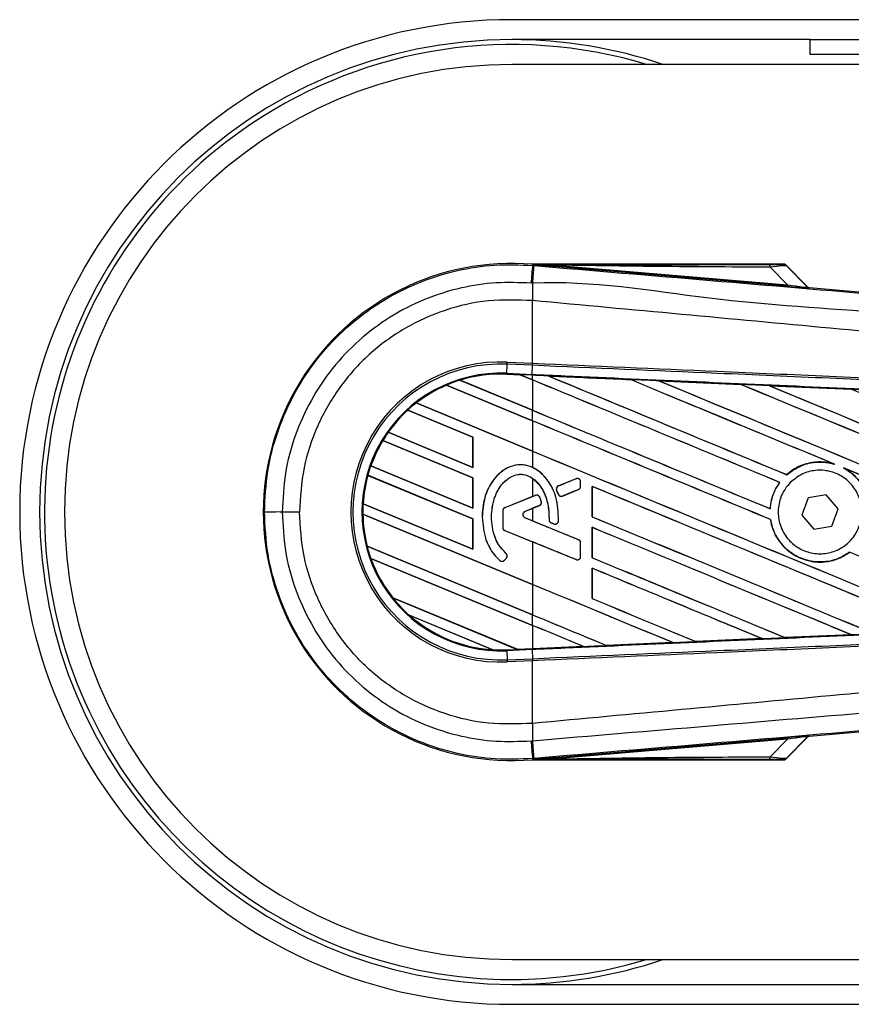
# Model space of a CAD drawing. Header units: millimetres. Extents: x 0 to 420, y 0 to 297.
# Tile 6 of 15: x 56.46 to 60.42, y 215.67 to 220.35. Entities that reach past the tile are written whole.
import ezdxf

# ---------------------------------------------------------------- set-up
doc = ezdxf.new("R2010")
doc.units = ezdxf.units.MM

msp = doc.modelspace()

# ---------------------------------------------------------------- linework, layer by layer
at = {"color": 7, "linetype": 'Continuous', "lineweight": 25}
for p, q in [((220.06134, 220.35454), (58.80395, 220.35454)), ((60.22388, 220.25987), (58.80395, 220.25987)), ((60.22388, 220.18888), (60.22388, 220.25987)), ((60.22388, 220.25987), (60.46053, 220.25987)), ((60.46053, 220.18888), (60.22388, 220.18888)), ((70.87331, 220.14155), (58.80395, 220.14155)), ((58.90289, 219.18503), (58.90335, 219.19054)), ((58.90289, 219.18503), (58.91057, 219.18438)), ((58.90335, 219.19054), (58.90358, 219.19052)), ((58.90358, 219.19054), (58.90358, 219.19052)), ((58.90585, 219.18827), (58.90358, 219.19054)), ((60.10337, 219.19054), (58.90358, 219.19054)), ((58.90587, 219.18803), (58.90358, 219.19052)), ((58.90587, 219.18803), (58.90585, 219.18827)), ((59.00657, 219.18672), (59.00597, 219.17954)), ((60.1167, 219.08588), (59.00597, 219.17954)), ((59.00657, 219.18672), (60.11731, 219.09306)), ((60.11731, 219.09306), (60.0341, 219.17681)), ((60.21251, 219.08352), (60.10699, 219.18904)), ((60.11192, 219.18239), (60.21176, 219.08191)), ((60.11731, 219.09306), (60.1167, 219.08588)), ((60.21176, 219.08191), (60.21251, 219.08352)), ((60.22136, 219.07941), (60.22061, 219.0778)), ((60.22136, 219.07941), (63.02884, 218.84268)), ((58.90281, 219.01769), (58.90275, 219.0177)), ((58.90281, 218.7197), (58.90281, 219.01769)), ((58.78026, 218.67183), (58.78214, 218.71491)), ((58.78214, 218.71491), (58.78258, 218.72495)), ((58.90238, 218.70966), (58.78214, 218.71491)), ((58.78258, 218.72495), (58.90281, 218.7197)), ((58.90075, 218.66657), (58.90263, 218.70965)), ((58.90238, 218.70966), (58.90281, 218.7197)), ((58.90263, 218.70965), (58.90238, 218.70966)), ((58.90307, 218.71969), (58.90281, 218.7197)), ((58.55708, 218.6389), (58.90281, 218.49569)), ((58.5571, 218.6389), (58.55708, 218.6389)), ((58.55799, 218.63875), (58.5571, 218.6389)), ((58.90281, 218.49592), (58.55799, 218.63875)), ((58.78008, 218.66769), (58.78006, 218.66728)), ((58.78006, 218.66728), (58.84376, 218.6645)), ((58.78008, 218.6677), (58.78026, 218.67183)), ((58.78008, 218.6677), (58.84323, 218.66494)), ((58.78008, 218.66769), (58.78008, 218.6677)), ((58.84325, 218.66493), (58.78008, 218.66769)), ((58.78026, 218.67183), (58.90075, 218.66657)), ((58.90057, 218.66244), (58.84323, 218.66494)), ((58.90281, 218.64026), (58.84323, 218.66494)), ((58.84376, 218.6645), (58.84325, 218.66493)), ((58.84376, 218.6645), (58.90281, 218.64004)), ((58.90057, 218.66244), (58.90075, 218.66657)), ((58.90281, 218.66234), (58.90057, 218.66244)), ((58.90281, 218.64026), (58.90281, 218.66234)), ((58.90281, 218.64004), (58.90281, 218.49592)), ((58.97849, 218.65903), (58.97845, 218.65904)), ((58.97849, 218.65903), (58.98019, 218.65854)), ((59.36865, 218.64196), (59.36868, 218.64194)), ((59.36918, 218.64151), (59.36868, 218.64194)), ((58.49301, 218.61534), (58.49302, 218.61533)), ((58.90281, 218.44559), (58.49301, 218.61534)), ((58.49302, 218.61533), (58.49328, 218.615)), ((58.49328, 218.615), (58.90281, 218.44536)), ((59.50413, 218.63601), (59.8942, 218.61886)), ((59.50419, 218.63599), (59.50413, 218.63601)), ((59.50419, 218.63599), (59.50587, 218.63552)), ((59.8942, 218.61886), (59.89426, 218.61883)), ((59.89475, 218.6184), (59.89426, 218.61883)), ((60.03029, 218.61286), (60.41987, 218.59564)), ((60.03039, 218.61282), (60.03029, 218.61286)), ((60.03039, 218.61282), (60.03206, 218.61235)), ((60.41987, 218.59564), (60.41998, 218.59558)), ((60.42047, 218.59517), (60.41998, 218.59558)), ((58.61924, 218.36837), (58.30898, 218.49689)), ((58.30898, 218.49689), (58.30899, 218.49688)), ((58.30899, 218.49688), (58.30924, 218.49655)), ((58.34888, 218.53046), (58.90281, 218.30102)), ((58.3489, 218.53046), (58.34888, 218.53046)), ((58.34951, 218.53043), (58.3489, 218.53046)), ((58.90281, 218.30124), (58.34951, 218.53043)), ((58.30924, 218.49655), (58.61883, 218.36832)), ((58.90281, 218.44559), (58.90281, 218.49569)), ((58.90281, 218.44536), (58.90281, 218.30124)), ((58.21546, 218.39105), (58.61924, 218.2238)), ((58.21547, 218.39105), (58.21546, 218.39105)), ((58.21598, 218.39106), (58.21547, 218.39105)), ((58.61883, 218.22419), (58.21598, 218.39106)), ((58.61924, 218.36837), (58.61883, 218.36832)), ((58.61883, 218.36832), (58.61883, 218.22419)), ((58.61924, 218.2238), (58.61924, 218.36837)), ((58.61924, 218.1737), (58.18964, 218.35164)), ((58.18964, 218.35164), (58.18965, 218.35164)), ((58.18965, 218.35164), (58.18992, 218.3513)), ((58.18992, 218.3513), (58.61883, 218.17364)), ((58.90281, 218.30102), (58.90281, 218.22357)), ((58.13241, 218.23078), (58.61924, 218.02912)), ((58.13242, 218.23078), (58.13241, 218.23078)), ((58.13286, 218.23081), (58.13242, 218.23078)), ((58.61883, 218.02952), (58.13286, 218.23081)), ((58.61883, 218.22419), (58.61924, 218.2238)), ((60.33524, 218.24115), (60.34055, 218.23917)), ((60.38343, 218.22139), (60.38858, 218.21904)), ((58.61924, 217.97902), (58.11846, 218.18645)), ((58.11846, 218.18645), (58.11847, 218.18644)), ((58.11847, 218.18644), (58.1188, 218.18609)), ((58.1188, 218.18609), (58.61883, 217.97897)), ((58.61924, 218.1737), (58.61883, 218.17364)), ((58.61883, 218.17364), (58.61883, 218.02952)), ((58.61924, 218.02912), (58.61924, 218.1737)), ((58.90281, 218.17191), (58.90281, 218.08554)), ((59.11022, 218.16999), (59.02586, 218.13555)), ((59.11022, 218.16999), (59.11014, 218.17019)), ((60.11314, 218.18921), (60.11289, 218.18953)), ((59.02586, 218.13555), (59.02578, 218.13575)), ((59.13166, 218.15559), (59.13187, 218.15559)), ((59.13166, 218.13324), (59.13166, 218.15559)), ((59.13166, 218.13324), (59.13187, 218.13324)), ((59.13187, 218.13324), (59.13187, 218.15559)), ((59.1864, 218.13344), (59.1864, 217.98888)), ((59.1868, 218.13306), (59.1864, 218.13344)), ((59.1868, 217.98893), (59.1868, 218.13306)), ((60.07927, 218.15258), (60.07979, 218.15258)), ((58.90281, 218.08554), (58.7707, 218.0316)), ((58.91652, 218.09091), (58.77078, 218.03141)), ((58.90281, 218.08554), (58.91644, 218.0911)), ((58.91652, 218.09091), (58.91644, 218.0911)), ((58.93679, 218.08243), (58.93698, 218.08251)), ((59.01745, 218.11501), (59.01726, 218.11492)), ((59.02542, 218.09591), (59.01726, 218.11492)), ((59.01745, 218.11501), (59.02562, 218.09599)), ((59.02562, 218.09599), (59.02542, 218.09591)), ((59.0458, 218.08772), (59.12198, 218.11883)), ((59.0458, 218.08772), (59.04587, 218.08753)), ((59.12198, 218.11883), (59.12206, 218.11863)), ((60.21461, 218.07832), (60.18518, 217.99598)), ((60.30064, 218.094), (60.21461, 218.07832)), ((60.35723, 218.02734), (60.30064, 218.094)), ((58.09596, 218.0512), (58.61924, 217.83445)), ((58.09597, 218.0512), (58.09596, 218.0512)), ((58.09638, 218.05125), (58.09597, 218.0512)), ((58.61883, 217.83484), (58.09638, 218.05125)), ((58.61883, 218.02952), (58.61924, 218.02912)), ((58.77078, 218.03141), (58.7707, 218.0316)), ((58.86639, 218.01448), (58.93526, 218.04259)), ((58.86647, 218.01429), (58.90281, 218.02912)), ((58.90281, 218.02912), (58.90281, 217.96949)), ((58.93526, 218.04259), (58.93534, 218.0424)), ((58.94426, 218.06153), (58.94446, 218.06159)), ((57.71105, 218.01166), (57.79338, 218.01166)), ((58.09485, 218.00155), (58.09486, 218.00155)), ((58.90281, 217.66688), (58.09485, 218.00155)), ((58.09486, 218.00155), (58.09527, 218.00115)), ((58.09527, 218.00115), (58.90281, 217.66666)), ((58.66304, 217.98703), (58.66283, 217.98703)), ((58.7611, 218.017), (58.7609, 218.017)), ((58.7609, 218.017), (58.7609, 217.93813)), ((58.7611, 218.017), (58.7611, 217.93813)), ((58.86639, 218.01448), (58.86647, 218.01429)), ((58.86639, 217.98413), (58.86647, 217.98432)), ((59.12198, 217.87978), (58.86639, 217.98413)), ((58.90281, 217.96949), (58.86647, 217.98432)), ((59.1864, 217.98888), (59.1868, 217.98893)), ((60.03405, 218.02727), (60.03366, 218.02766)), ((60.18518, 217.99598), (60.24177, 217.92932)), ((60.3278, 217.945), (60.35723, 218.02734)), ((58.61924, 217.97902), (58.61883, 217.97897)), ((58.61883, 217.97897), (58.61883, 217.83484)), ((58.61924, 217.83445), (58.61924, 217.97902)), ((58.7611, 217.93813), (58.7609, 217.93813)), ((58.98154, 217.97499), (58.98133, 217.97499)), ((58.99109, 217.96065), (58.99101, 217.96045)), ((59.00448, 217.95482), (58.99101, 217.96045)), ((58.99109, 217.96065), (59.00456, 217.95501)), ((59.00456, 217.95501), (59.00448, 217.95482)), ((59.0261, 217.96846), (59.02631, 217.96845)), ((59.1864, 217.93876), (59.1864, 217.79421)), ((59.1868, 217.93838), (59.1864, 217.93876)), ((59.1868, 217.79426), (59.1868, 217.93838)), ((60.03582, 217.97591), (60.03623, 217.97596)), ((60.24177, 217.92932), (60.3278, 217.945)), ((58.77078, 217.92372), (58.7707, 217.92353)), ((58.7707, 217.92353), (58.90281, 217.86959)), ((58.77078, 217.92372), (59.11022, 217.78513)), ((58.11537, 217.84848), (58.90281, 217.52231)), ((58.11538, 217.84848), (58.11537, 217.84848)), ((58.11579, 217.84853), (58.11538, 217.84848)), ((58.90281, 217.52254), (58.11579, 217.84853)), ((58.90281, 217.86959), (58.90281, 217.66688)), ((59.12198, 217.87978), (59.12206, 217.87998)), ((59.13166, 217.79954), (59.13166, 217.86537)), ((59.13166, 217.86537), (59.13187, 217.86537)), ((59.13187, 217.79954), (59.13187, 217.86537)), ((58.61883, 217.83484), (58.61924, 217.83445)), ((58.77636, 217.8144), (58.7765, 217.81456)), ((59.13166, 217.79954), (59.13187, 217.79954)), ((59.1864, 217.79421), (59.1868, 217.79426)), ((60.41225, 217.82009), (60.4125, 217.81977)), ((58.13292, 217.79111), (58.13293, 217.7911)), ((58.90281, 217.47221), (58.13292, 217.79111)), ((58.13293, 217.7911), (58.13353, 217.79063)), ((58.13353, 217.79063), (58.90281, 217.47198)), ((58.7473, 217.78064), (58.74716, 217.78049)), ((58.7695, 217.78238), (58.7781, 217.79269)), ((58.7695, 217.78238), (58.76965, 217.78225)), ((58.76965, 217.78225), (58.77826, 217.79256)), ((58.7781, 217.79269), (58.77826, 217.79256)), ((59.11022, 217.78513), (59.11014, 217.78494)), ((59.1864, 217.74408), (59.1864, 217.59953)), ((59.1868, 217.74371), (59.1864, 217.74408)), ((59.1868, 217.59958), (59.1868, 217.74371)), ((58.90281, 217.66666), (58.90281, 217.52254)), ((58.23713, 217.60337), (58.83, 217.3578)), ((58.23715, 217.60337), (58.23713, 217.60337)), ((58.23766, 217.60338), (58.23715, 217.60337)), ((58.82957, 217.3582), (58.23766, 217.60338)), ((59.1864, 217.59953), (59.1868, 217.59958)), ((58.7131, 217.35611), (58.31501, 217.52101)), ((58.31501, 217.52101), (58.31504, 217.52099)), ((58.31504, 217.52099), (58.31666, 217.5201)), ((58.31666, 217.5201), (58.71129, 217.35664)), ((58.90281, 217.47221), (58.90281, 217.52231)), ((58.90281, 217.47198), (58.90281, 217.3614)), ((60.41966, 217.42767), (60.10524, 217.41377)), ((60.4182, 217.42805), (60.41953, 217.42772)), ((60.41953, 217.42772), (60.41966, 217.42767)), ((59.25513, 217.3764), (59.25472, 217.37679)), ((59.25513, 217.3764), (59.57055, 217.39024)), ((59.25515, 217.37639), (59.25513, 217.3764)), ((59.5706, 217.39023), (59.25515, 217.37639)), ((59.56919, 217.39059), (59.57055, 217.39024)), ((59.57055, 217.39024), (59.5706, 217.39023)), ((59.68019, 217.39506), (59.67979, 217.39545)), ((59.68023, 217.39504), (59.68019, 217.39506)), ((59.99525, 217.40892), (59.68023, 217.39504)), ((59.99382, 217.40929), (59.99517, 217.40894)), ((59.99517, 217.40894), (59.99525, 217.40892)), ((60.10518, 217.4138), (60.10478, 217.41419)), ((60.10524, 217.41377), (60.10518, 217.4138)), ((58.71129, 217.35664), (58.71306, 217.35613)), ((58.71306, 217.35613), (58.7131, 217.35611)), ((58.78008, 217.35562), (58.83, 217.3578)), ((58.78008, 217.35562), (58.78026, 217.35149)), ((58.90075, 217.35675), (58.78026, 217.35149)), ((58.78026, 217.35149), (58.78214, 217.30841)), ((58.82957, 217.3582), (58.90281, 217.3614)), ((58.82998, 217.35781), (58.82957, 217.3582)), ((58.82998, 217.35781), (58.90057, 217.36089)), ((58.90057, 217.36088), (58.83, 217.3578)), ((58.90281, 217.36098), (58.90057, 217.36088)), ((58.90057, 217.36089), (58.90057, 217.36088)), ((58.90075, 217.35675), (58.90263, 217.31367)), ((59.1457, 217.37159), (58.90281, 217.36098)), ((59.1443, 217.37195), (59.14567, 217.37161)), ((59.14567, 217.37161), (59.1457, 217.37159)), ((58.78214, 217.30841), (58.90238, 217.31366)), ((58.78214, 217.30841), (58.78258, 217.29837)), ((58.90281, 217.30362), (58.78258, 217.29837)), ((58.90238, 217.31366), (58.90263, 217.31367)), ((58.90238, 217.31366), (58.90281, 217.30362)), ((58.90281, 217.30362), (58.90307, 217.30363)), ((58.90281, 217.00563), (58.90281, 217.30362)), ((63.02884, 217.18064), (60.22136, 216.94391)), ((58.90281, 217.00563), (58.90275, 217.00562)), ((59.00597, 216.84378), (60.1167, 216.93744)), ((60.11731, 216.93026), (59.00657, 216.8366)), ((60.0341, 216.84651), (60.11731, 216.93026)), ((60.10699, 216.83428), (60.21251, 216.9398)), ((60.21176, 216.94141), (60.11192, 216.84093)), ((60.1167, 216.93744), (60.11731, 216.93026)), ((60.21251, 216.9398), (60.21176, 216.94141)), ((60.22061, 216.94552), (60.22136, 216.94391)), ((58.91057, 216.83894), (58.90289, 216.83829)), ((58.90289, 216.83829), (58.90335, 216.83278)), ((58.90358, 216.8328), (58.90335, 216.83278)), ((58.90358, 216.8328), (58.90587, 216.83529)), ((58.90585, 216.83505), (58.90358, 216.83278)), ((58.90358, 216.8328), (58.90358, 216.83278)), ((58.90358, 216.83278), (60.10337, 216.83278)), ((58.90585, 216.83505), (58.90587, 216.83529)), ((59.00597, 216.84378), (59.00657, 216.8366)), ((58.80395, 215.88177), (70.87331, 215.88177)), ((58.80395, 215.76345), (138.86406, 215.76345)), ((58.80395, 215.66878), (138.86406, 215.66878))]:
    msp.add_line(p, q, dxfattribs=at)
at = {"color": 7, "linetype": 'Continuous', "lineweight": 25, "flags": 128}
for points in [[(59.00657, 219.18672), (58.95017, 219.18759), (58.90585, 219.18827)], [(58.90585, 216.83505), (58.96225, 216.83592), (59.00657, 216.8366)]]:
    msp.add_lwpolyline(points, dxfattribs=at)
at = {"color": 7, "linetype": 'Continuous', "lineweight": 25}
for centre, radius, start, end in [((58.80395, 218.01166), 2.34288, 90, 270), ((58.80395, 218.01166), 2.24821, 90, 270), ((58.80395, 218.01166), 2.22455, 73.22526, 123.81534), ((58.80395, 218.01166), 2.24821, 71.32828, 90), ((58.80395, 218.01166), 2.12989, 90, 270), ((58.80395, 218.01166), 2.22455, 123.81534, 286.77474), ((58.80395, 218.01166), 1.18306, 85.18028, 274.81972), ((180.68876, 208.85051), 122.22357, 175.1496061, 175.1892913), ((17.85688, 222.5803), 41.1939, 355.15357, 355.271316), ((59.98361, 219.17877), 0.05052, 357.77119, 11.51783), ((72.56883, 218.93438), 13.66634, 179.305525, 179.650671), ((60.2218, 219.09195), 0.0142, 225.00164, 265.17864), ((58.75144, 218.01166), 0.71397, 87.5, 272.5), ((58.75144, 218.01166), 0.70392, 87.5, 272.5), ((58.75144, 218.01166), 0.6608, 87.5, 272.5), ((58.75144, 218.01166), 0.65667, 107.21651, 113.17547), ((58.75144, 218.01166), 0.65667, 87.5, 107.21651), ((58.75144, 218.01166), 0.65665, 87.5, 107.2149), ((58.75144, 218.01166), 0.65625, 87.5, 107.14432), ((58.75144, 218.01166), 0.65667, 113.17547, 127.80908), ((58.75144, 218.01166), 0.65665, 113.17491, 127.80821), ((58.75144, 218.01166), 0.65625, 113.16504, 127.76752), ((58.75144, 218.01166), 0.65667, 132.36028, 144.70717), ((58.75144, 218.01166), 0.65665, 132.36013, 144.70666), ((58.75144, 218.01166), 0.65667, 127.80908, 132.36028), ((58.75144, 218.01166), 0.65625, 132.36308, 144.68039), ((58.75144, 218.01166), 0.65667, 144.70717, 148.81902), ((58.75144, 218.01166), 0.65667, 148.81902, 160.50758), ((58.75144, 218.01166), 0.65665, 148.81915, 160.50735), ((58.75144, 218.01166), 0.65625, 148.83169, 160.49144), ((58.75144, 218.01166), 0.65667, 160.50758, 164.56307), ((58.75144, 218.01166), 0.65667, 164.56307, 176.54814), ((58.75144, 218.01166), 0.65665, 164.56347, 176.54818), ((58.75144, 218.01166), 0.65625, 164.58576, 176.54166), ((59.1161, 218.15559), 0.01556, 0, 112.20926), ((59.03174, 218.12115), 0.01556, 112.20926, 203.24584), ((59.1161, 218.13324), 0.01556, 292.20927, 0), ((58.9224, 218.0765), 0.01556, 22.3787, 112.20929), ((59.03991, 218.10213), 0.01556, 203.24584, 292.20927), ((58.75144, 218.01166), 0.65667, 176.54814, 180.8818), ((58.77666, 218.017), 0.01577, 112.20929, 180), ((58.77666, 218.017), 0.01556, 112.20929, 180), ((58.92938, 218.057), 0.01556, 292.20926, 16.93498), ((57.69362, 149.0231), 68.98856, 89.9855185, 90.0558104), ((58.75144, 218.01166), 0.65667, 180.8818, 194.38831), ((58.75144, 218.01166), 0.65665, 180.88252, 194.38869), ((58.75144, 218.01166), 0.65625, 180.91722, 194.39314), ((58.87259, 217.9993), 0.01639, 112.20926, 247.79071), ((58.87259, 217.9993), 0.01618, 112.20926, 247.79071), ((58.77666, 217.93813), 0.01577, 180, 247.79071), ((58.77666, 217.93813), 0.01556, 180, 247.79071), ((58.9971, 217.975), 0.01556, 180.035, 247.29049), ((59.01057, 217.96936), 0.01556, 247.29049, 356.67135), ((58.75144, 218.01166), 0.65667, 194.38831, 199.62504), ((59.1161, 217.86537), 0.01556, 0, 67.79071), ((58.76615, 217.80266), 0.01556, 320.16689, 48.97709), ((58.76615, 217.80266), 0.01577, 320.16689, 48.97709), ((59.1161, 217.79954), 0.01556, 247.79071, 0), ((58.75144, 218.01166), 0.65667, 199.62504, 218.44471), ((58.75144, 218.01166), 0.65665, 199.6263, 218.44589), ((58.75144, 218.01166), 0.65625, 199.68237, 218.47326), ((58.75755, 217.79235), 0.01577, 228.8059, 320.16689), ((58.75755, 217.79235), 0.01556, 228.8059, 320.16689), ((58.75144, 218.01166), 0.65667, 218.44471, 228.34691), ((58.75144, 218.01166), 0.65667, 228.34691, 266.65309), ((58.75144, 218.01166), 0.65665, 228.35056, 266.64944), ((58.75144, 218.01166), 0.65625, 228.50755, 266.49245), ((58.75144, 218.01166), 0.65667, 266.65309, 272.5), ((72.56883, 217.08894), 13.66634, 180.349329, 180.694477), ((180.68875, 227.17281), 122.22356, 184.8107087, 184.8503939), ((13.06737, 213.0391), 46.00041, 4.738282, 4.843724), ((60.2218, 216.93137), 0.0142, 94.82136, 134.99836), ((59.98361, 216.84455), 0.05052, 348.48217, 2.22881), ((58.80395, 218.01166), 2.24821, 270, 288.67172)]:
    msp.add_arc(centre, radius, start, end, dxfattribs=at)
for centre, major_axis, ratio, start_param, end_param in [((59.99487, 219.18956), (0.10031, -0.00023), 0.0065928, 5.1035854, 6.2804722), ((59.99487, 219.16589), (0.1172, 0.01626), 0.0487304, 0.0458928, 1.2227796), ((60.05266, 219.09238), (0.16795, -0.01458), 0.0060141, 5.1041157, 6.2810026), ((60.05386, 219.10653), (0.15794, -0.02472), 0.0239119, 5.1295592, 6.306446), ((60.22255, 219.09356), (0.00598, 0.01288), 0.9999568, 2.7909675, 3.4922178), ((58.8049, 218.68082), (0.03836, -0.01589), 0.0029846, 0.0092528, 0.0351255), ((58.90281, 218.25676), (40.60014, -16.81841), 0.0080625, 1.5451428, 1.5741362), ((58.90281, 218.25676), (40.57648, -16.80861), 0.0080625, 1.5451387, 1.5741362), ((58.90281, 219.07388), (40.60014, -16.81841), 0.0080625, 4.7175918, 4.7455439), ((58.90281, 217.95298), (40.57669, -1.77216), 0.0174384, 1.5600642, 1.5696511), ((58.90281, 219.07388), (40.57648, -16.80861), 0.0080625, 4.7176356, 4.7455551), ((58.90281, 218.45143), (40.60014, -16.81841), 0.0080625, 1.538717, 1.5626622), ((58.90281, 218.45143), (40.57648, -16.80861), 0.0080625, 1.5388271, 1.5626424), ((58.90281, 219.26855), (40.60014, -16.81841), 0.0080625, 4.73054, 4.7977625), ((58.90281, 219.26855), (40.57648, -16.80861), 0.0080625, 4.7305916, 4.797783), ((58.90281, 217.95298), (40.57669, -1.77216), 0.0174384, 1.5471095, 1.5566952), ((58.90281, 218.64611), (40.60014, -16.81841), 0.0080625, 1.4844685, 1.5497155), ((58.90281, 218.64611), (40.57648, -16.80861), 0.0080625, 1.4844738, 1.5496877), ((58.90281, 219.46323), (40.60014, -16.81841), 0.0080625, 4.7435023, 4.8082676), ((58.90281, 219.46323), (40.57648, -16.80861), 0.0080625, 4.7435622, 4.8082852), ((58.90281, 217.95298), (40.57669, -1.77216), 0.0174384, 1.534147, 1.5437245), ((58.90281, 218.84079), (40.60014, -16.81841), 0.0080625, 1.4920007, 1.5367618), ((58.90281, 218.8792), (40.57648, -16.80861), 0.0080625, 4.7157288, 4.7436017), ((58.90281, 218.8792), (40.60014, -16.81841), 0.0080625, 4.7157288, 4.743595), ((58.90281, 218.06208), (40.60014, -16.81841), 0.0080625, 1.5462162, 1.5741362), ((58.90281, 218.06208), (40.57648, -16.80861), 0.0080625, 1.54621, 1.5741362), ((58.90281, 218.68452), (40.57648, -16.80861), 0.0080625, 4.7157288, 4.7663143), ((58.90281, 218.68452), (40.60014, -16.81841), 0.0080625, 4.7157288, 4.7662988), ((58.90281, 218.45143), (40.60014, -16.81841), 0.0080625, 1.4949342, 1.5376601), ((58.90281, 218.45143), (40.57648, -16.80861), 0.0080625, 1.4949375, 1.5375119), ((58.90281, 218.46825), (40.60015, 16.57753), 0.0080793, 4.7121189, 4.7141966), ((58.90281, 217.86741), (40.60014, -16.81841), 0.0080625, 1.5263102, 1.5671512), ((58.90281, 217.86741), (40.57648, -16.80861), 0.0080625, 1.5263198, 1.5671374), ((58.90281, 217.64642), (40.60015, 16.57754), 0.0080793, 1.5620973, 1.5639738), ((58.90281, 217.64642), (40.60015, 16.57753), 0.0080793, 1.5666964, 1.5674975), ((58.90281, 218.48985), (40.60014, -16.81841), 0.0080625, 4.7227138, 4.7558224), ((58.90281, 218.48985), (40.57648, -16.80861), 0.0080625, 4.7227276, 4.7558335), ((58.90281, 218.35219), (40.60015, -16.57755), 0.0080793, 4.7156879, 4.721088), ((58.90281, 217.67273), (40.60014, -16.81841), 0.0080625, 1.5367672, 1.5671512), ((58.90281, 217.67273), (40.57648, -16.80861), 0.0080625, 1.5367814, 1.5671374), ((58.90281, 217.48688), (40.60015, -16.57755), 0.0080793, 1.5689888, 1.5740952), ((58.90281, 218.29517), (40.60014, -16.81841), 0.0080625, 4.7227138, 4.7453492), ((58.90281, 218.29517), (40.57648, -16.80861), 0.0080625, 4.7227276, 4.7453552), ((58.90281, 218.06208), (40.60014, -16.81841), 0.0080625, 1.5158534, 1.5369497), ((58.90281, 218.06208), (40.57648, -16.80861), 0.0080625, 1.5158593, 1.5369218), ((58.90281, 217.47805), (40.60014, -16.81841), 0.0080625, 1.5472259, 1.5671512), ((58.90281, 217.47805), (40.57648, -16.80861), 0.0080625, 1.5472453, 1.5671374), ((58.90281, 217.28338), (40.60014, -16.81841), 0.0080625, 1.5576876, 1.5741362), ((58.90281, 217.28338), (40.57648, -16.80861), 0.0080625, 1.5577128, 1.5741362), ((58.90281, 218.1005), (40.60014, -16.81841), 0.0080625, 4.7227138, 4.7348779), ((58.90281, 218.1005), (40.57648, -16.80861), 0.0080625, 4.7227276, 4.7348783), ((58.90281, 217.90582), (40.57648, -16.80861), 0.0080625, 4.7157288, 4.7244015), ((58.90281, 217.90582), (40.60014, -16.81841), 0.0080625, 4.7157288, 4.724407), ((58.90281, 217.0887), (40.60014, -16.81841), 0.0080625, 1.5681537, 1.5741362), ((58.90281, 217.0887), (40.57648, -16.80861), 0.0080625, 1.5681848, 1.5741362), ((58.90281, 218.07034), (40.57669, 1.77216), 0.0174384, 4.7412538, 4.7489822), ((58.90281, 218.07034), (40.57669, 1.77216), 0.0174384, 4.7203001, 4.7280508), ((58.90281, 218.07034), (40.57669, 1.77216), 0.0174384, 4.7307768, 4.7385182), ((58.86102, 217.34495), (0.03104, -0.01286), 0.0036879, 3.1511368, 3.1770094), ((58.90281, 218.07034), (40.57669, 1.77216), 0.0174384, 4.7116274, 4.7175787), ((60.05266, 216.93094), (0.16795, 0.01458), 0.0060141, 0.0021827, 1.1790696), ((60.05386, 216.91679), (0.15794, 0.02472), 0.0239119, 6.2599246, 7.4368114), ((60.22255, 216.92976), (-0.00598, 0.01288), 0.9999568, 5.9325602, 6.6338104), ((59.99487, 216.83376), (0.10031, 0.00023), 0.0065928, 0.0027131, 1.1795999), ((59.99487, 216.85743), (0.1172, -0.01626), 0.0487304, 5.0604057, 6.2372925)]:
    msp.add_ellipse(centre, major_axis=major_axis, ratio=ratio, start_param=start_param, end_param=end_param, dxfattribs=at)
for points, knots in [([(57.62642, 218.01163), (57.62956, 218.07689), (57.63594, 218.2093), (57.68727, 218.40147), (57.76851, 218.58427), (57.8789, 218.74924), (58.01651, 218.8947), (58.17517, 219.01384), (58.3532, 219.10566), (58.53659, 219.16332), (58.72228, 219.19216), (58.84222, 219.18743), (58.90289, 219.18503)], [0, 0, 0, 0, 0.100465, 0.2038434, 0.3043094, 0.4076889, 0.5081552, 0.611535, 0.7120023, 0.8153833, 0.9066108, 1, 1, 1, 1]), ([(58.90585, 219.18827), (59.1162, 219.18839), (59.4918, 219.18861), (59.86772, 219.18878), (60.03312, 219.18886)], [0, 0, 0, 0, 0.5600269, 1, 1, 1, 1]), ([(59.00597, 219.17954), (58.9963, 219.18035), (58.96765, 219.18277), (58.93395, 219.18561), (58.91058, 219.18762), (58.90587, 219.18803)], [0, 0, 0, 0, 0.2892673, 0.8568296, 1, 1, 1, 1]), ([(58.91057, 219.18438), (59.1903, 219.16081), (59.74978, 219.11367), (60.58873, 219.04317), (61.68159, 218.9515), (62.49274, 218.88375), (63.02514, 218.83928)], [0, 0, 0, 0, 0.2036202, 0.4072406, 0.6109477, 1, 1, 1, 1]), ([(60.0341, 219.17681), (59.84232, 219.17761), (59.49983, 219.17903), (59.1573, 219.18437), (59.00657, 219.18672)], [0, 0, 0, 0, 0.5599741, 1, 1, 1, 1]), ([(60.09518, 219.18933), (60.09591, 219.18955), (60.09721, 219.18996), (60.10148, 219.19036), (60.10337, 219.19054)], [0, 0, 0, 0, 0.5593923, 1, 1, 1, 1]), ([(60.11192, 219.18239), (60.10914, 219.18459), (60.10419, 219.18851), (60.09793, 219.18908), (60.09518, 219.18933)], [0, 0, 0, 0, 0.56, 1, 1, 1, 1]), ([(60.10699, 219.18904), (60.10666, 219.18932), (60.1059, 219.18997), (60.10461, 219.19046), (60.1037, 219.19052), (60.10337, 219.19054)], [0, 0, 0, 0, 0.3193957, 0.7481913, 1, 1, 1, 1]), ([(60.10699, 219.18904), (60.10851, 219.1872), (60.11122, 219.18391), (60.1117, 219.18286), (60.11192, 219.18239)], [0, 0, 0, 0, 0.560586, 1, 1, 1, 1]), ([(63.0256, 218.75429), (62.49261, 218.79785), (61.68026, 218.86424), (60.58564, 218.96305), (59.74441, 219.01164), (59.18448, 219.11416), (58.9035, 219.10002), (58.9035, 219.10002)], [0, 0, 0, 0, 0.3887669, 0.5925279, 0.7962893, 0.9999993, 1, 1, 1, 1]), ([(58.89576, 219.10067), (58.84012, 219.10286), (58.72883, 219.10723), (58.55728, 219.08094), (58.38652, 219.02716), (58.22178, 218.94283), (58.07393, 218.83165), (57.9464, 218.69765), (57.84356, 218.54379), (57.76805, 218.37513), (57.72023, 218.19596), (57.71411, 218.07309), (57.71105, 218.01166)], [0, 0, 0, 0, 0.0923036, 0.1846071, 0.2865385, 0.3884688, 0.490398, 0.5923288, 0.694247, 0.7961664, 0.8980845, 1, 1, 1, 1]), ([(58.9035, 219.10002), (58.9035, 219.10002), (58.90092, 219.10024), (58.89834, 219.10045), (58.89576, 219.10067)], [0, 0, 0, 0, 0.0003655, 1, 1, 1, 1]), ([(58.90275, 219.0177), (58.83248, 219.02021), (58.69173, 219.02524), (58.48439, 218.97821), (58.29166, 218.89091), (58.12029, 218.76642), (57.97914, 218.60817), (57.87383, 218.42459), (57.80577, 218.22281), (57.79751, 218.08199), (57.79338, 218.01166)], [0, 0, 0, 0, 0.1248804, 0.2501396, 0.3746494, 0.4998125, 0.6247642, 0.7495577, 0.8749238, 1, 1, 1, 1]), ([(63.02525, 218.61296), (63.00935, 218.61551), (62.91122, 218.63126), (62.4807, 218.67509), (61.59613, 218.76642), (60.31991, 218.88663), (59.37537, 218.97399), (58.90281, 219.01769)], [0, 0, 0, 0, 0.0117013, 0.0722088, 0.3141935, 0.6568871, 1, 1, 1, 1]), ([(63.02289, 218.52994), (62.87669, 218.53631), (62.5531, 218.55043), (62.05129, 218.57232), (61.51761, 218.59559), (61.11692, 218.61307), (60.7162, 218.63055), (60.31549, 218.64802), (59.66647, 218.67633), (59.19543, 218.69688), (58.90263, 218.70965)], [0, 0, 0, 0, 0.1067875, 0.2363437, 0.3660007, 0.4956801, 0.5280685, 0.6576247, 0.7871808, 1, 1, 1, 1]), ([(58.90307, 218.71969), (59.1959, 218.70692), (59.66698, 218.68638), (60.31608, 218.65807), (60.71683, 218.6406), (61.11758, 218.62312), (61.51831, 218.60565), (62.05205, 218.58237), (62.55391, 218.56049), (62.87753, 218.54638), (63.02375, 218.54)], [0, 0, 0, 0, 0.2128192, 0.3423754, 0.4719316, 0.50432, 0.6339994, 0.7636564, 0.8932125, 1, 1, 1, 1]), ([(58.90075, 218.66657), (58.95313, 218.66428), (59.21501, 218.65284), (59.68639, 218.63217), (60.31469, 218.60444), (60.94263, 218.57655), (61.46549, 218.55318), (61.98791, 218.52973), (62.47188, 218.5079), (62.85081, 218.4907), (63.02129, 218.48296)], [0, 0, 0, 0, 0.0380636, 0.1903223, 0.342581, 0.4948397, 0.6470984, 0.723226, 0.8754847, 1, 1, 1, 1]), ([(58.97845, 218.65904), (58.97138, 218.65935), (58.94617, 218.66045), (58.92095, 218.66155), (58.90281, 218.66234)], [0, 0, 0, 0, 0.2806447, 1, 1, 1, 1]), ([(58.97845, 218.65904), (59.00053, 218.65807), (59.1306, 218.65239), (59.26066, 218.64669), (59.36865, 218.64196)], [0, 0, 0, 0, 0.1696977, 1, 1, 1, 1]), ([(59.36868, 218.64194), (59.26501, 218.64649), (59.13495, 218.65219), (59.00488, 218.65787), (58.97849, 218.65903)], [0, 0, 0, 0, 0.7971164, 1, 1, 1, 1]), ([(59.50413, 218.63601), (59.49705, 218.63632), (59.46166, 218.63788), (59.41651, 218.63986), (59.37842, 218.64153), (59.36865, 218.64196)], [0, 0, 0, 0, 0.1567286, 0.7836435, 1, 1, 1, 1]), ([(59.89426, 218.61883), (59.82483, 218.62189), (59.69482, 218.62762), (59.56479, 218.63333), (59.50419, 218.63599)], [0, 0, 0, 0, 0.5339744, 1, 1, 1, 1]), ([(60.03029, 218.61286), (60.02321, 218.61317), (59.98782, 218.61473), (59.94246, 218.61673), (59.90417, 218.61842), (59.8942, 218.61886)], [0, 0, 0, 0, 0.1560477, 0.7802389, 1, 1, 1, 1]), ([(60.41998, 218.59558), (60.38469, 218.59715), (60.25484, 218.6029), (60.12496, 218.60864), (60.03039, 218.61282)], [0, 0, 0, 0, 0.2718129, 1, 1, 1, 1]), ([(60.5569, 218.58957), (60.54983, 218.58988), (60.51444, 218.59145), (60.46876, 218.59347), (60.43016, 218.59518), (60.41987, 218.59564)], [0, 0, 0, 0, 0.1549567, 0.7747838, 1, 1, 1, 1]), ([(58.90281, 218.22357), (58.88786, 218.22897), (58.85857, 218.23955), (58.81171, 218.2343), (58.76798, 218.21545), (58.72291, 218.17749), (58.68147, 218.11141), (58.66428, 218.04178), (58.66311, 217.99761), (58.66283, 217.98703)], [0, 0, 0, 0, 0.1181192, 0.2313231, 0.3438681, 0.4724961, 0.6678894, 0.9204553, 1, 1, 1, 1]), ([(59.0261, 217.96846), (59.02479, 218.00726), (59.02252, 218.07407), (58.98397, 218.15589), (58.93755, 218.20536), (58.88979, 218.23172), (58.8436, 218.23878), (58.79919, 218.2303), (58.75258, 218.20533), (58.70624, 218.15609), (58.66994, 218.07968), (58.66541, 218.0189), (58.66304, 217.98703)], [0, 0, 0, 0, 0.1653636, 0.2847889, 0.379918, 0.4532243, 0.5152242, 0.5771012, 0.6445431, 0.7395039, 0.8633961, 1, 1, 1, 1]), ([(59.02631, 217.96845), (59.02501, 218.00729), (59.02277, 218.07422), (58.98406, 218.15568), (58.94197, 218.20191), (58.91268, 218.21811), (58.90281, 218.22357)], [0, 0, 0, 0, 0.3858589, 0.6649336, 0.8871478, 1, 1, 1, 1]), ([(60.33524, 218.24115), (60.322, 218.24411), (60.28266, 218.25292), (60.21447, 218.24732), (60.15258, 218.22173), (60.12235, 218.19721), (60.11289, 218.18953)], [0, 0, 0, 0, 0.1712904, 0.5087548, 0.8462025, 1, 1, 1, 1]), ([(60.11314, 218.18921), (60.13476, 218.20498), (60.1781, 218.23659), (60.25834, 218.25339), (60.31319, 218.24737), (60.33962, 218.23945), (60.34055, 218.23917)], [0, 0, 0, 0, 0.3283471, 0.658119, 0.9880092, 1, 1, 1, 1]), ([(60.38343, 218.22139), (60.39731, 218.21285), (60.43395, 218.19031), (60.47927, 218.13549), (60.50381, 218.07436), (60.50763, 218.03665), (60.50876, 218.02546)], [0, 0, 0, 0, 0.2012869, 0.5312186, 0.8609815, 1, 1, 1, 1]), ([(60.50917, 218.02552), (60.50878, 218.03051), (60.50632, 218.06206), (60.48883, 218.11884), (60.44533, 218.18095), (60.40583, 218.20746), (60.38858, 218.21904)], [0, 0, 0, 0, 0.0633447, 0.4007335, 0.7381907, 1, 1, 1, 1]), ([(58.77636, 217.8144), (58.76375, 217.82798), (58.73373, 217.86032), (58.70811, 217.93449), (58.70492, 218.0202), (58.72513, 218.09785), (58.75942, 218.15004), (58.79593, 218.17901), (58.83007, 218.19163), (58.8608, 218.19181), (58.88948, 218.18171), (58.92423, 218.15775), (58.95644, 218.11289), (58.97917, 218.04769), (58.98071, 218.00051), (58.98154, 217.97499)], [0, 0, 0, 0, 0.0744353, 0.177241, 0.3086024, 0.4174643, 0.4963546, 0.5570675, 0.6030224, 0.6410452, 0.6789529, 0.7243011, 0.8099663, 0.8972232, 1, 1, 1, 1]), ([(58.7765, 217.81456), (58.7639, 217.82812), (58.73391, 217.86043), (58.70831, 217.93452), (58.70513, 218.02017), (58.72531, 218.09775), (58.75956, 218.14988), (58.79601, 218.17881), (58.83009, 218.19143), (58.86071, 218.19157), (58.88459, 218.18336), (58.89766, 218.17515), (58.90281, 218.17191)], [0, 0, 0, 0, 0.1057973, 0.2519537, 0.4387447, 0.5935245, 0.7056507, 0.7919163, 0.8571803, 0.9111569, 0.9649703, 1, 1, 1, 1]), ([(58.90281, 218.17191), (58.91287, 218.16292), (58.94013, 218.13855), (58.97294, 218.07799), (58.98086, 218.01783), (58.98126, 217.98117), (58.98133, 217.97499)], [0, 0, 0, 0, 0.1837852, 0.4983769, 0.9154383, 1, 1, 1, 1]), ([(59.13187, 218.15559), (59.1317, 218.15736), (59.13135, 218.1609), (59.12864, 218.16562), (59.12463, 218.16922), (59.11964, 218.17125), (59.11457, 218.1716), (59.11151, 218.17062), (59.11014, 218.17019)], [0, 0, 0, 0, 0.1719146, 0.3441327, 0.5163521, 0.6885744, 0.8607991, 1, 1, 1, 1]), ([(60.13123, 218.15294), (60.14867, 218.16711), (60.18354, 218.19545), (60.24995, 218.21295), (60.31761, 218.2089), (60.38034, 218.18229), (60.43067, 218.1365), (60.463, 218.07661), (60.47367, 218.00943), (60.46153, 217.94253), (60.42794, 217.88342), (60.37668, 217.83875), (60.3135, 217.81354), (60.24551, 217.81067), (60.1804, 217.83048), (60.12552, 217.87074), (60.08709, 217.92687), (60.06936, 217.99262), (60.07458, 218.06024), (60.09783, 218.11545), (60.12195, 218.14252), (60.13123, 218.15294)], [0, 0, 0, 0, 0.0537008, 0.107401, 0.161118, 0.214849, 0.268575, 0.3222758, 0.3759418, 0.429583, 0.4832243, 0.5368906, 0.5905915, 0.6443177, 0.6980486, 0.7517655, 0.8054595, 0.8591318, 0.9127903, 0.9664454, 1, 1, 1, 1]), ([(59.02578, 218.13575), (59.02424, 218.13493), (59.02111, 218.13329), (59.01776, 218.12903), (59.01594, 218.12399), (59.01583, 218.11904), (59.01683, 218.11615), (59.01726, 218.11492)], [0, 0, 0, 0, 0.2084961, 0.420751, 0.6330051, 0.8452581, 1, 1, 1, 1]), ([(59.12206, 218.11863), (59.12361, 218.11945), (59.12674, 218.12109), (59.13007, 218.12534), (59.13168, 218.1296), (59.13182, 218.1323), (59.13187, 218.13324)], [0, 0, 0, 0, 0.2798496, 0.5648212, 0.8497894, 1, 1, 1, 1]), ([(60.07927, 218.15258), (60.07126, 218.14028), (60.04867, 218.10562), (60.0364, 218.06112), (60.03394, 218.03111), (60.03366, 218.02766)], [0, 0, 0, 0, 0.3272237, 0.9225469, 1, 1, 1, 1]), ([(60.03405, 218.02727), (60.03811, 218.05383), (60.04501, 218.0989), (60.06967, 218.13696), (60.07979, 218.15258)], [0, 0, 0, 0, 0.58942687, 1, 1, 1, 1]), ([(58.93698, 218.08251), (58.93616, 218.08405), (58.93451, 218.08717), (58.93025, 218.09051), (58.9252, 218.09232), (58.92036, 218.09241), (58.91756, 218.09148), (58.91644, 218.0911)], [0, 0, 0, 0, 0.2112772, 0.4263684, 0.6414599, 0.8565516, 1, 1, 1, 1]), ([(58.94426, 218.06153), (58.9437, 218.06331), (58.94259, 218.06688), (58.94018, 218.07388), (58.93814, 218.07902), (58.93679, 218.08243)], [0, 0, 0, 0, 0.25229737, 0.50459435, 1, 1, 1, 1]), ([(58.94446, 218.06159), (58.9439, 218.06337), (58.94279, 218.06694), (58.94038, 218.07394), (58.93834, 218.07909), (58.93698, 218.08251)], [0, 0, 0, 0, 0.25207438, 0.50414837, 1, 1, 1, 1]), ([(59.02542, 218.09591), (59.02627, 218.09437), (59.02796, 218.09128), (59.03228, 218.088), (59.03735, 218.08627), (59.04211, 218.08626), (59.04483, 218.08718), (59.04587, 218.08753)], [0, 0, 0, 0, 0.2131585, 0.4303443, 0.6475311, 0.8647193, 1, 1, 1, 1]), ([(58.93534, 218.0424), (58.93688, 218.04322), (58.94001, 218.04486), (58.94336, 218.04911), (58.94519, 218.05416), (58.94526, 218.05851), (58.94464, 218.0609), (58.94446, 218.06159)], [0, 0, 0, 0, 0.2240403, 0.4520934, 0.6801462, 0.9081986, 1, 1, 1, 1]), ([(58.90289, 216.83829), (58.84363, 216.8359), (58.72372, 216.83105), (58.5398, 216.8593), (58.355, 216.91692), (58.17837, 217.00747), (58.01796, 217.12733), (57.88126, 217.27113), (57.76945, 217.43735), (57.68854, 217.61828), (57.63628, 217.81208), (57.62974, 217.94448), (57.62642, 218.01163)], [0, 0, 0, 0, 0.0912304, 0.1846225, 0.285093, 0.3884772, 0.4889466, 0.5923296, 0.6927987, 0.7961814, 0.8966347, 1, 1, 1, 1]), ([(57.71105, 218.01166), (57.71411, 217.95023), (57.72023, 217.82736), (57.76805, 217.64819), (57.84356, 217.47953), (57.9464, 217.32567), (58.07393, 217.19167), (58.22178, 217.08048), (58.38652, 216.99616), (58.55728, 216.94238), (58.72883, 216.91609), (58.84012, 216.92046), (58.89576, 216.92265)], [0, 0, 0, 0, 0.1019155, 0.2038336, 0.305753, 0.4076712, 0.509602, 0.6115312, 0.7134615, 0.8153929, 0.9076964, 1, 1, 1, 1]), ([(58.90275, 217.00562), (58.83248, 217.00311), (58.69173, 216.99808), (58.48439, 217.04511), (58.29166, 217.13241), (58.12029, 217.2569), (57.97914, 217.41515), (57.87383, 217.59873), (57.80577, 217.80051), (57.79751, 217.94133), (57.79338, 218.01166)], [0, 0, 0, 0, 0.1248804, 0.2501396, 0.3746494, 0.4998125, 0.6247642, 0.7495577, 0.8749238, 1, 1, 1, 1]), ([(58.66283, 217.98703), (58.66628, 217.95125), (58.67239, 217.88797), (58.70895, 217.81831), (58.73782, 217.78973), (58.74716, 217.78049)], [0, 0, 0, 0, 0.4679981, 0.8279401, 1, 1, 1, 1]), ([(58.66304, 217.98703), (58.66649, 217.95128), (58.67259, 217.88804), (58.70912, 217.81844), (58.73797, 217.78988), (58.7473, 217.78064)], [0, 0, 0, 0, 0.4680217, 0.8279478, 1, 1, 1, 1]), ([(58.98133, 217.97499), (58.9815, 217.97322), (58.98185, 217.96967), (58.98458, 217.96497), (58.98787, 217.96195), (58.99024, 217.96082), (58.99101, 217.96045)], [0, 0, 0, 0, 0.2867523, 0.5740178, 0.8612836, 1, 1, 1, 1]), ([(59.00448, 217.95482), (59.00615, 217.9543), (59.00952, 217.95326), (59.0149, 217.9539), (59.01977, 217.95618), (59.0236, 217.95998), (59.02579, 217.9643), (59.02616, 217.96725), (59.02631, 217.96845)], [0, 0, 0, 0, 0.1734899, 0.3501499, 0.52681, 0.7034698, 0.8801287, 1, 1, 1, 1]), ([(60.03582, 217.97591), (60.03686, 217.96999), (60.04253, 217.93782), (60.06624, 217.88193), (60.12054, 217.82139), (60.19211, 217.78213), (60.27229, 217.76912), (60.34988, 217.78148), (60.39265, 217.80763), (60.4125, 217.81977)], [0, 0, 0, 0, 0.037003, 0.2010348, 0.3650919, 0.5292097, 0.6934103, 0.8576873, 1, 1, 1, 1]), ([(60.41225, 217.82009), (60.39444, 217.80901), (60.35389, 217.78378), (60.27908, 217.76965), (60.19865, 217.78041), (60.12607, 217.81764), (60.07023, 217.87663), (60.04401, 217.93376), (60.0377, 217.96796), (60.03623, 217.97596)], [0, 0, 0, 0, 0.1286936, 0.2929509, 0.4572451, 0.621517, 0.7857166, 0.9498324, 1, 1, 1, 1]), ([(59.13187, 217.86537), (59.1317, 217.86715), (59.13135, 217.87069), (59.12863, 217.87539), (59.1253, 217.87846), (59.12288, 217.87959), (59.12206, 217.87998)], [0, 0, 0, 0, 0.28447462, 0.56945132, 0.85443039, 1, 1, 1, 1]), ([(59.11014, 217.78494), (59.11181, 217.78444), (59.1152, 217.78342), (59.12057, 217.78412), (59.12542, 217.78644), (59.12921, 217.79027), (59.13149, 217.79485), (59.13175, 217.79808), (59.13187, 217.79954)], [0, 0, 0, 0, 0.1692483, 0.3414713, 0.5136948, 0.6859172, 0.858137, 1, 1, 1, 1]), ([(62.96936, 217.538), (62.81619, 217.53105), (62.45454, 217.51463), (61.98791, 217.49359), (61.46549, 217.47014), (60.94263, 217.44677), (60.31469, 217.41888), (59.68639, 217.39115), (59.21501, 217.37048), (58.95313, 217.35904), (58.90075, 217.35675)], [0, 0, 0, 0, 0.1133009, 0.26751, 0.3446127, 0.4988218, 0.6530308, 0.8072398, 0.9614489, 1, 1, 1, 1]), ([(58.90263, 217.31367), (59.19543, 217.32644), (59.66647, 217.34699), (60.31549, 217.3753), (60.7162, 217.39277), (61.11692, 217.41025), (61.51761, 217.42773), (62.05129, 217.451), (62.5531, 217.47289), (62.87669, 217.487), (63.02289, 217.49338)], [0, 0, 0, 0, 0.2128192, 0.3423754, 0.4719315, 0.5043199, 0.6339993, 0.7636563, 0.8932125, 1, 1, 1, 1]), ([(63.02375, 217.48332), (62.87753, 217.47694), (62.55391, 217.46283), (62.05205, 217.44095), (61.51831, 217.41767), (61.11758, 217.4002), (60.71683, 217.38272), (60.31608, 217.36525), (59.66698, 217.33694), (59.1959, 217.3164), (58.90307, 217.30363)], [0, 0, 0, 0, 0.1067875, 0.2363437, 0.3660006, 0.49568, 0.5280684, 0.6576246, 0.7871807, 1, 1, 1, 1]), ([(60.10518, 217.4138), (60.17482, 217.41688), (60.27962, 217.42152), (60.38439, 217.42616), (60.41953, 217.42772)], [0, 0, 0, 0, 0.66456918, 1, 1, 1, 1]), ([(60.41966, 217.42767), (60.42673, 217.42799), (60.46358, 217.42962), (60.50043, 217.43125), (60.53019, 217.43257)], [0, 0, 0, 0, 0.1920833, 1, 1, 1, 1]), ([(63.02525, 217.41036), (63.00935, 217.40781), (62.91122, 217.39206), (62.4807, 217.34823), (61.59613, 217.2569), (60.31991, 217.13669), (59.37537, 217.04933), (58.90281, 217.00563)], [0, 0, 0, 0, 0.0117013, 0.0722088, 0.3141935, 0.6568871, 1, 1, 1, 1]), ([(59.1457, 217.37159), (59.15278, 217.3719), (59.18926, 217.3735), (59.22574, 217.3751), (59.25515, 217.37639)], [0, 0, 0, 0, 0.1939728, 1, 1, 1, 1]), ([(59.5706, 217.39023), (59.57768, 217.39054), (59.61422, 217.39214), (59.65076, 217.39375), (59.68023, 217.39504)], [0, 0, 0, 0, 0.1936854, 1, 1, 1, 1]), ([(59.68019, 217.39506), (59.68212, 217.39515), (59.78713, 217.39977), (59.89211, 217.4044), (59.99517, 217.40894)], [0, 0, 0, 0, 0.0183639, 1, 1, 1, 1]), ([(59.99525, 217.40892), (60.00233, 217.40923), (60.03899, 217.41085), (60.07566, 217.41247), (60.10524, 217.41377)], [0, 0, 0, 0, 0.19305367, 1, 1, 1, 1]), ([(58.90057, 217.36089), (58.95293, 217.36318), (59.03463, 217.36675), (59.11633, 217.37032), (59.14567, 217.37161)], [0, 0, 0, 0, 0.64092256, 1, 1, 1, 1]), ([(58.90057, 217.36088), (58.90058, 217.36081), (58.90058, 217.36065), (58.90062, 217.35984), (58.90067, 217.35856), (58.90073, 217.35735), (58.90075, 217.35675)], [0, 0, 0, 0, 0.2238785, 0.4825856, 0.7412928, 1, 1, 1, 1]), ([(58.9035, 216.9233), (58.9035, 216.9233), (59.18388, 216.94679), (59.74469, 216.99424), (60.58557, 217.06483), (61.6803, 217.15668), (62.49262, 217.22452), (63.0256, 217.26903)], [0, 0, 0, 0, 0.0000007, 0.2037107, 0.4074721, 0.6112331, 1, 1, 1, 1]), ([(63.02514, 217.18404), (62.49274, 217.13957), (61.68171, 217.07183), (60.58885, 216.98016), (59.7499, 216.90966), (59.19031, 216.86251), (58.91057, 216.83894)], [0, 0, 0, 0, 0.38905274, 0.59267292, 0.79638077, 1, 1, 1, 1]), ([(58.89576, 216.92265), (58.89834, 216.92304), (58.90091, 216.92343), (58.9035, 216.9233), (58.9035, 216.9233)], [0, 0, 0, 0, 0.9996347, 1, 1, 1, 1]), ([(60.03312, 216.83446), (59.82262, 216.83456), (59.44672, 216.83474), (59.07112, 216.83495), (58.90585, 216.83505)], [0, 0, 0, 0, 0.5599728, 1, 1, 1, 1]), ([(58.90587, 216.83529), (58.90651, 216.83535), (58.90815, 216.83549), (58.91133, 216.83576), (58.91613, 216.83618), (58.92329, 216.83679), (58.93395, 216.83769), (58.94985, 216.83904), (58.97441, 216.84112), (58.99394, 216.84277), (59.00597, 216.84378)], [0, 0, 0, 0, 0.0199034, 0.0510155, 0.0969562, 0.1650388, 0.266176, 0.4166536, 0.6407761, 1, 1, 1, 1]), ([(59.00657, 216.8366), (59.1984, 216.83957), (59.54094, 216.84488), (59.88342, 216.84602), (60.0341, 216.84651)], [0, 0, 0, 0, 0.5600252, 1, 1, 1, 1]), ([(60.09518, 216.83399), (60.0987, 216.8344), (60.10497, 216.83513), (60.10979, 216.83915), (60.11192, 216.84093)], [0, 0, 0, 0, 0.56, 1, 1, 1, 1]), ([(60.10337, 216.83278), (60.10099, 216.83301), (60.09674, 216.83341), (60.09566, 216.83382), (60.09518, 216.83399)], [0, 0, 0, 0, 0.560586, 1, 1, 1, 1]), ([(60.10337, 216.83278), (60.10379, 216.83281), (60.10479, 216.83289), (60.10605, 216.83345), (60.10674, 216.83406), (60.10699, 216.83428)], [0, 0, 0, 0, 0.3193957, 0.7481913, 1, 1, 1, 1]), ([(60.11192, 216.84093), (60.11156, 216.84025), (60.11093, 216.83904), (60.10819, 216.83574), (60.10699, 216.83428)], [0, 0, 0, 0, 0.5593923, 1, 1, 1, 1])]:
    msp.add_open_spline(points, degree=3, knots=knots, dxfattribs=at)
for points in [[(58.90263, 218.70965), (58.90266, 218.71034), (58.90272, 218.71173), (58.90283, 218.71422), (58.90295, 218.7169), (58.90303, 218.71876), (58.90307, 218.71969)], [(58.90263, 217.31367), (58.90266, 217.31298), (58.90272, 217.31159), (58.90283, 217.3091), (58.90295, 217.30642), (58.90303, 217.30456), (58.90307, 217.30363)]]:
    msp.add_open_spline(points, degree=3, dxfattribs=at)

doc.saveas('drawing.dxf')
